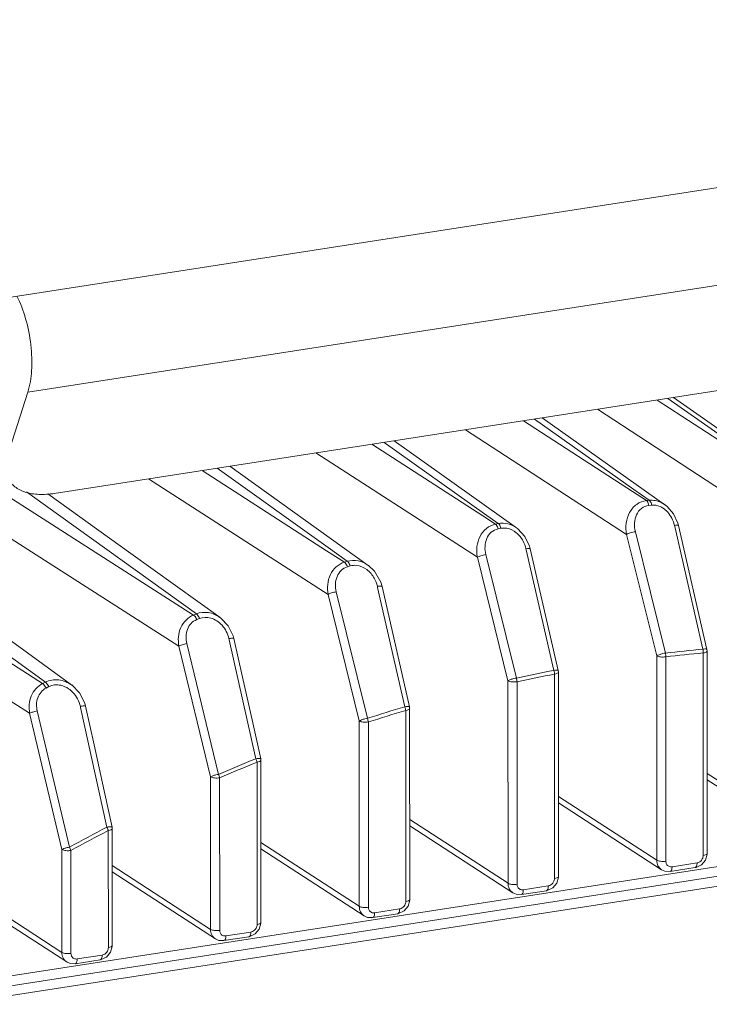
# Model space of a CAD drawing. Header units: millimetres. Extents: x 29170 to 33192, y 579 to 3108.
# Tile 207 of 256: x 32995 to 33045, y 1658 to 1730. Entities that reach past the tile are written whole.
import ezdxf

# ---------------------------------------------------------------- set-up
doc = ezdxf.new("R2010")
doc.units = ezdxf.units.MM
doc.layers.add('细实线', color=7, linetype='Continuous', lineweight=13)

msp = doc.modelspace()

# ---------------------------------------------------------------- linework, layer by layer
at = {"layer": '细实线'}
for p, q in [((32986.354, 1708.374), (33146.697, 1733.237)), ((32995.128, 1702.615), (33139.504, 1725.003)), ((32997.056, 1695.238), (33132.409, 1716.227)), ((32995.128, 1702.615), (32993.621, 1697.904)), ((33041.739, 1702.167), (33049.519, 1696.682)), ((33052.322, 1695.066), (33042.152, 1702.231)), ((33049.592, 1692.873), (33036.6, 1701.37)), ((33049.436, 1696.507), (33040.962, 1702.047)), ((33032.02, 1700.66), (33039.262, 1695.528)), ((33041.517, 1694.419), (33032.582, 1700.747)), ((33039.154, 1695.38), (33031.224, 1700.537)), ((33038.725, 1692.25), (33026.997, 1699.881)), ((33028.26, 1693.598), (33020.181, 1698.824)), ((33021.074, 1698.963), (33028.374, 1693.763)), ((33030.715, 1692.731), (33021.802, 1699.076)), ((33006.127, 1684.116), (32984.093, 1698.224)), ((33027.859, 1690.588), (33016.109, 1698.193)), ((33008.918, 1697.078), (33016.985, 1691.301)), ((33019.916, 1690.002), (33009.828, 1697.219)), ((33016.886, 1691.071), (33007.816, 1696.907)), ((33016.993, 1687.885), (33003.92, 1696.303)), ((32977.405, 1695.249), (32996.406, 1681.493)), ((33007.194, 1686.382), (32993.128, 1695.381)), ((32995.04, 1695.36), (32996.425, 1694.362)), ((33002.636, 1690.868), (32996.584, 1695.22)), ((33040.171, 1694.718), (33039.154, 1695.38)), ((33039.262, 1695.528), (33040.374, 1694.74)), ((32996.425, 1694.362), (33007.397, 1686.464)), ((33040.171, 1694.718), (33040.374, 1694.74)), ((33040.344, 1694.371), (33040.547, 1694.393)), ((33029.179, 1693.004), (33028.26, 1693.598)), ((33028.374, 1693.763), (33029.382, 1693.045)), ((33042.456, 1693.07), (33042.144, 1693.752)), ((33029.179, 1693.004), (33029.382, 1693.045)), ((33042.21, 1692.914), (33042.228, 1692.835)), ((33042.228, 1692.835), (33044.282, 1683.896)), ((33042.501, 1692.898), (33042.456, 1693.07)), ((33044.572, 1683.879), (33042.501, 1692.898)), ((33029.371, 1692.66), (33029.574, 1692.701)), ((33031.655, 1691.399), (33031.315, 1692.11)), ((33040.915, 1683.411), (33038.725, 1692.25)), ((33041.553, 1683.612), (33039.363, 1692.45)), ((33031.708, 1691.202), (33031.655, 1691.399)), ((33009.12, 1686.204), (33002.636, 1690.868)), ((33018.186, 1690.235), (33016.886, 1691.071)), ((33016.985, 1691.301), (33018.389, 1690.295)), ((33030.702, 1681.79), (33028.475, 1690.784)), ((33031.396, 1691.215), (33031.414, 1691.134)), ((33031.414, 1691.134), (33033.431, 1682.352)), ((33033.744, 1682.339), (33031.708, 1691.202)), ((33018.186, 1690.235), (33018.389, 1690.295)), ((33018.398, 1689.895), (33018.601, 1689.956)), ((33030.086, 1681.594), (33027.859, 1690.588)), ((33020.581, 1688.474), (33020.6, 1688.393)), ((33020.916, 1688.465), (33020.821, 1688.788)), ((33022.916, 1679.693), (33020.916, 1688.465)), ((32996.202, 1681.389), (32985.701, 1688.067)), ((33019.258, 1678.668), (33016.993, 1687.885)), ((33019.851, 1678.858), (33017.587, 1688.076)), ((33020.6, 1688.393), (33022.58, 1679.701)), ((33007.194, 1686.382), (33007.397, 1686.464)), ((32995.261, 1679.223), (32984.453, 1686.104)), ((33007.425, 1686.049), (33007.628, 1686.131)), ((33010.069, 1684.868), (33009.714, 1685.595)), ((33010.124, 1684.662), (33010.069, 1684.868)), ((33009.001, 1674.778), (33006.7, 1684.299)), ((33009.767, 1684.665), (33009.785, 1684.586)), ((33009.785, 1684.586), (33011.729, 1675.915)), ((33008.431, 1674.597), (33006.127, 1684.116)), ((33044.3, 1683.62), (33044.304, 1668.872)), ((33044.572, 1683.879), (33044.585, 1683.768)), ((33044.585, 1683.768), (33044.588, 1669.018)), ((33040.918, 1668.523), (33040.915, 1683.411)), ((33041.581, 1668.45), (33041.577, 1683.336)), ((33033.472, 1682.079), (33033.476, 1667.193)), ((33033.744, 1682.339), (33033.756, 1682.227)), ((33033.756, 1682.227), (33033.76, 1667.339)), ((32996.202, 1681.389), (32996.406, 1681.493)), ((32998.89, 1680.717), (32998.321, 1681.286)), ((33030.09, 1666.844), (33030.086, 1681.594)), ((33030.753, 1666.771), (33030.749, 1681.519)), ((32996.453, 1681.065), (32996.656, 1681.168)), ((32999.275, 1679.954), (32998.89, 1680.717)), ((32999.333, 1679.735), (32999.275, 1679.954)), ((32997.604, 1669.305), (32995.261, 1679.223)), ((32998.151, 1669.476), (32995.813, 1679.396)), ((32998.954, 1679.731), (32998.97, 1679.656)), ((32998.97, 1679.656), (33000.879, 1670.93)), ((33022.644, 1679.434), (33022.647, 1665.514)), ((33022.916, 1679.693), (33022.928, 1679.582)), ((33022.928, 1679.582), (33022.932, 1665.66)), ((33019.262, 1665.165), (33019.258, 1678.668)), ((33019.925, 1665.092), (33019.921, 1678.593)), ((33011.816, 1675.656), (33011.819, 1663.835)), ((33012.089, 1675.913), (33012.101, 1675.804)), ((33012.101, 1675.804), (33012.104, 1663.981)), ((33051.746, 1670.202), (33044.587, 1674.85)), ((33008.434, 1663.486), (33008.431, 1674.597)), ((33009.096, 1663.412), (33009.094, 1674.521)), ((33052.1, 1669.507), (33044.587, 1674.383)), ((33084.362, 1673.401), (32989.32, 1658.664)), ((33083.63, 1674.006), (32990.388, 1659.548)), ((33085.224, 1672.817), (32989.834, 1658.025)), ((33040.918, 1668.523), (33033.759, 1673.171)), ((33041.271, 1667.828), (33033.759, 1672.704)), ((33030.09, 1666.844), (33022.93, 1671.491)), ((33000.989, 1670.681), (33000.991, 1662.156)), ((33001.273, 1670.829), (33001.275, 1662.302)), ((33030.443, 1666.149), (33022.931, 1671.025)), ((33019.262, 1665.165), (33012.102, 1669.812)), ((32997.605, 1661.807), (32997.604, 1669.305)), ((32998.268, 1661.733), (32998.266, 1669.23)), ((33019.615, 1664.47), (33012.102, 1669.346)), ((33044.586, 1668.958), (33044.588, 1669.018)), ((33008.434, 1663.486), (33001.274, 1668.133)), ((33008.787, 1662.79), (33001.274, 1667.667)), ((33043.714, 1667.981), (33041.894, 1667.699)), ((33043.853, 1668.329), (33042.032, 1668.047)), ((33033.758, 1667.279), (33033.76, 1667.339)), ((32997.605, 1661.807), (32989.992, 1666.749)), ((32997.959, 1661.111), (32990.106, 1666.209)), ((33032.886, 1666.302), (33031.065, 1666.02)), ((33033.024, 1666.65), (33031.204, 1666.368)), ((33022.93, 1665.6), (33022.932, 1665.66)), ((33022.196, 1664.971), (33020.376, 1664.689)), ((33022.058, 1664.623), (33020.237, 1664.341)), ((33012.102, 1663.921), (33012.104, 1663.981)), ((33011.229, 1662.944), (33009.409, 1662.662)), ((33011.368, 1663.292), (33009.548, 1663.009)), ((33001.274, 1662.242), (33001.275, 1662.302)), ((33000.401, 1661.265), (32998.581, 1660.983)), ((33000.54, 1661.613), (32998.72, 1661.33))]:
    msp.add_line(p, q, dxfattribs=at)
for points in [[(32998.327, 1681.282), (32991.84, 1685.974), (32984.765, 1691.091), (32977.958, 1696.013)], [(33042.144, 1693.752), (33041.683, 1694.29), (33041.529, 1694.411)], [(33031.315, 1692.11), (33030.807, 1692.662), (33030.732, 1692.719)], [(33020.821, 1688.788), (33020.373, 1689.573), (33019.93, 1689.992)], [(33009.714, 1685.595), (33009.177, 1686.161), (33009.114, 1686.208)], [(33012.089, 1675.913), (33011.5, 1678.538), (33010.753, 1681.864), (33010.124, 1684.662)], [(33001.262, 1670.935), (33000.684, 1673.577), (32999.951, 1676.921), (32999.333, 1679.735)], [(33044.176, 1668.184), (33044.465, 1668.529), (33044.586, 1668.958)], [(33041.268, 1667.83), (33041.518, 1667.718), (33041.894, 1667.699)], [(33043.714, 1667.981), (33043.781, 1667.994), (33044.176, 1668.184)], [(33033.348, 1666.505), (33033.637, 1666.85), (33033.758, 1667.279)], [(33032.886, 1666.302), (33032.953, 1666.315), (33033.348, 1666.505)], [(33022.52, 1664.826), (33022.809, 1665.171), (33022.93, 1665.6)], [(33030.439, 1666.151), (33030.69, 1666.039), (33031.065, 1666.02)], [(33022.058, 1664.623), (33022.125, 1664.636), (33022.52, 1664.826)], [(33019.611, 1664.472), (33019.862, 1664.36), (33020.237, 1664.341)], [(33011.692, 1663.147), (33011.98, 1663.492), (33012.102, 1663.921)], [(33008.783, 1662.793), (33009.034, 1662.681), (33009.409, 1662.662)], [(33011.229, 1662.944), (33011.296, 1662.957), (33011.692, 1663.147)], [(33000.863, 1661.468), (33001.152, 1661.813), (33001.274, 1662.242)], [(33000.401, 1661.265), (33000.468, 1661.278), (33000.863, 1661.468)], [(32997.955, 1661.114), (32998.206, 1661.002), (32998.581, 1660.983)]]:
    msp.add_lwpolyline(points, dxfattribs=at)
for centre, radius, start, end in [((33040.021, 1692.412), 2.246, 12.93037, 27.19631), ((33029.227, 1690.716), 2.225, 12.94842, 28.2716), ((33018.437, 1687.984), 2.199, 12.88584, 29.27559), ((33054.132, 1576.145), 108.2, 95.22317, 96.67587), ((33054.13, 1576.098), 107.97, 95.22358, 96.67628), ((33043.146, 1683.682), 1.155, 1.51358, 10.68593), ((33043.215, 1683.682), 1.087, 356.77555, 1.57557), ((33054.914, 1571.113), 113.294, 100.93095, 102.33977), ((33054.909, 1571.077), 113.053, 100.93076, 102.33959), ((33032.226, 1682.028), 1.247, 6.57906, 15.06571), ((33032.336, 1682.04), 1.137, 2.06165, 6.62122), ((33056.242, 1565.954), 118.624, 106.48541, 107.86474), ((33056.233, 1565.927), 118.372, 106.48455, 107.86389), ((33021.294, 1679.246), 1.363, 11.79157, 19.50466), ((33021.448, 1679.277), 1.206, 7.52312, 11.81911), ((33058.082, 1560.871), 124.031, 111.94504, 113.31033), ((33058.077, 1560.843), 123.783, 111.94564, 113.31093), ((33010.356, 1675.302), 1.504, 16.20839, 24.07997), ((33010.574, 1675.366), 1.276, 13.20357, 16.1687), ((33060.358, 1556.058), 129.357, 117.37438, 118.74342), ((33060.36, 1556.026), 129.115, 117.37622, 118.74527), ((32999.353, 1670.093), 1.739, 22.81382, 28.75427), ((32999.614, 1670.202), 1.456, 19.25375, 22.82444), ((33000.772, 1670.828), 0.502, 0.03427, 12.30722)]:
    msp.add_arc(centre, radius, start, end, dxfattribs=at)
for points, knots in [([(32995.128, 1702.615), (32995.289, 1703.119), (32995.456, 1704.277), (32995.388, 1706.085), (32995.035, 1707.92), (32994.606, 1709.089), (32994.337, 1709.612)], [0, 0, 0, 0, 0.221298, 0.483304, 0.754196, 1, 1, 1, 1]), ([(32993.686, 1696.316), (32993.803, 1696.089), (32994.172, 1695.665), (32994.975, 1695.281), (32995.97, 1695.131), (32996.683, 1695.18), (32997.056, 1695.238)], [0, 0, 0, 0, 0.204268, 0.4327, 0.698017, 1, 1, 1, 1]), ([(33038.725, 1692.25), (33038.672, 1692.524), (33038.651, 1693.084), (33038.895, 1693.875), (33039.416, 1694.494), (33039.919, 1694.691), (33040.171, 1694.718)], [0, 0, 0, 0, 0.262575, 0.517317, 0.761752, 1, 1, 1, 1]), ([(33039.363, 1692.45), (33039.312, 1692.657), (33039.268, 1693.08), (33039.404, 1693.691), (33039.767, 1694.191), (33040.151, 1694.35), (33040.344, 1694.371)], [0, 0, 0, 0, 0.26347, 0.516817, 0.759619, 1, 1, 1, 1]), ([(33040.171, 1694.718), (33040.192, 1694.704), (33040.283, 1694.608), (33040.323, 1694.475), (33040.344, 1694.371)], [0, 0, 0, 0, 0.188765, 1, 1, 1, 1]), ([(33040.374, 1694.74), (33040.67, 1694.771), (33041.09, 1694.686), (33041.433, 1694.479), (33041.517, 1694.419)], [0, 0, 0, 0, 0.741821, 1, 1, 1, 1]), ([(33040.374, 1694.74), (33040.395, 1694.726), (33040.486, 1694.629), (33040.526, 1694.497), (33040.547, 1694.393)], [0, 0, 0, 0, 0.188777, 1, 1, 1, 1]), ([(33040.547, 1694.393), (33040.752, 1694.415), (33041.043, 1694.359), (33041.288, 1694.227), (33041.349, 1694.189)], [0, 0, 0, 0, 0.741004, 1, 1, 1, 1]), ([(33027.859, 1690.588), (33027.761, 1691.091), (33027.842, 1691.924), (33028.478, 1692.733), (33028.941, 1692.955), (33029.179, 1693.004)], [0, 0, 0, 0, 0.510854, 0.758219, 1, 1, 1, 1]), ([(33029.179, 1693.004), (33029.199, 1692.99), (33029.294, 1692.894), (33029.342, 1692.764), (33029.371, 1692.66)], [0, 0, 0, 0, 0.188199, 1, 1, 1, 1]), ([(33029.382, 1693.045), (33029.607, 1693.091), (33030.091, 1693.076), (33030.522, 1692.868), (33030.715, 1692.731)], [0, 0, 0, 0, 0.492666, 1, 1, 1, 1]), ([(33029.382, 1693.045), (33029.402, 1693.031), (33029.497, 1692.935), (33029.545, 1692.805), (33029.574, 1692.701)], [0, 0, 0, 0, 0.188204, 1, 1, 1, 1]), ([(33042.501, 1692.898), (33042.495, 1692.927), (33042.356, 1692.929), (33042.279, 1692.924), (33042.21, 1692.914)], [0, 0, 0, 0, 0.301839, 1, 1, 1, 1]), ([(33028.475, 1690.784), (33028.381, 1691.163), (33028.392, 1691.795), (33028.836, 1692.445), (33029.189, 1692.622), (33029.371, 1692.66)], [0, 0, 0, 0, 0.510363, 0.756332, 1, 1, 1, 1]), ([(33030.003, 1692.705), (33030.253, 1692.662), (33030.737, 1692.416), (33031.063, 1692), (33031.187, 1691.77)], [0, 0, 0, 0, 0.492849, 1, 1, 1, 1]), ([(33038.725, 1692.25), (33038.805, 1692.304), (33039.021, 1692.375), (33039.237, 1692.43), (33039.363, 1692.45)], [0, 0, 0, 0, 0.429369, 1, 1, 1, 1]), ([(33027.859, 1690.588), (33027.935, 1690.639), (33028.144, 1690.709), (33028.353, 1690.763), (33028.475, 1690.784)], [0, 0, 0, 0, 0.426522, 1, 1, 1, 1]), ([(33031.708, 1691.202), (33031.702, 1691.233), (33031.552, 1691.232), (33031.469, 1691.226), (33031.396, 1691.215)], [0, 0, 0, 0, 0.301621, 1, 1, 1, 1]), ([(33016.993, 1687.885), (33016.901, 1688.36), (33016.971, 1689.141), (33017.543, 1689.926), (33017.965, 1690.168), (33018.186, 1690.235)], [0, 0, 0, 0, 0.508292, 0.756594, 1, 1, 1, 1]), ([(33017.587, 1688.076), (33017.5, 1688.433), (33017.507, 1689.027), (33017.907, 1689.653), (33018.228, 1689.844), (33018.398, 1689.895)], [0, 0, 0, 0, 0.507514, 0.754766, 1, 1, 1, 1]), ([(33018.186, 1690.235), (33018.207, 1690.22), (33018.304, 1690.125), (33018.361, 1689.998), (33018.398, 1689.895)], [0, 0, 0, 0, 0.187776, 1, 1, 1, 1]), ([(33018.389, 1690.295), (33018.641, 1690.37), (33019.198, 1690.389), (33019.697, 1690.158), (33019.916, 1690.002)], [0, 0, 0, 0, 0.493469, 1, 1, 1, 1]), ([(33018.389, 1690.295), (33018.41, 1690.281), (33018.507, 1690.186), (33018.564, 1690.059), (33018.601, 1689.956)], [0, 0, 0, 0, 0.187771, 1, 1, 1, 1]), ([(33019.056, 1689.998), (33019.326, 1689.971), (33019.858, 1689.736), (33020.22, 1689.302), (33020.356, 1689.059)], [0, 0, 0, 0, 0.493772, 1, 1, 1, 1]), ([(33020.916, 1688.465), (33020.914, 1688.477), (33020.874, 1688.494), (33020.766, 1688.497), (33020.66, 1688.487), (33020.581, 1688.474)], [0, 0, 0, 0, 0.10157, 0.307113, 1, 1, 1, 1]), ([(33016.993, 1687.885), (33017.066, 1687.934), (33017.268, 1688.002), (33017.469, 1688.055), (33017.587, 1688.076)], [0, 0, 0, 0, 0.423742, 1, 1, 1, 1]), ([(33006.127, 1684.116), (33006.043, 1684.561), (33006.103, 1685.29), (33006.612, 1686.046), (33006.991, 1686.3), (33007.194, 1686.382)], [0, 0, 0, 0, 0.506021, 0.755074, 1, 1, 1, 1]), ([(33007.194, 1686.382), (33007.215, 1686.368), (33007.315, 1686.274), (33007.381, 1686.15), (33007.425, 1686.049)], [0, 0, 0, 0, 0.187466, 1, 1, 1, 1]), ([(33007.397, 1686.464), (33007.672, 1686.573), (33008.3, 1686.635), (33008.869, 1686.384), (33009.114, 1686.208)], [0, 0, 0, 0, 0.494318, 1, 1, 1, 1]), ([(33007.397, 1686.464), (33007.418, 1686.449), (33007.518, 1686.355), (33007.584, 1686.232), (33007.628, 1686.131)], [0, 0, 0, 0, 0.187469, 1, 1, 1, 1]), ([(33006.7, 1684.299), (33006.619, 1684.634), (33006.625, 1685.189), (33006.981, 1685.787), (33007.269, 1685.987), (33007.425, 1686.049)], [0, 0, 0, 0, 0.504999, 0.753315, 1, 1, 1, 1]), ([(33006.127, 1684.116), (33006.198, 1684.162), (33006.392, 1684.227), (33006.585, 1684.278), (33006.7, 1684.299)], [0, 0, 0, 0, 0.421011, 1, 1, 1, 1]), ([(33010.124, 1684.662), (33010.122, 1684.674), (33010.078, 1684.69), (33009.965, 1684.692), (33009.851, 1684.679), (33009.767, 1684.665)], [0, 0, 0, 0, 0.098781, 0.305416, 1, 1, 1, 1]), ([(33041.553, 1683.612), (33041.49, 1683.607), (33041.337, 1683.567), (33041.117, 1683.516), (33040.976, 1683.436), (33040.915, 1683.411)], [0, 0, 0, 0, 0.281898, 0.703087, 1, 1, 1, 1]), ([(33044.474, 1683.91), (33044.46, 1683.91), (33044.396, 1683.91), (33044.332, 1683.903), (33044.282, 1683.896)], [0, 0, 0, 0, 0.210623, 1, 1, 1, 1]), ([(33044.3, 1683.621), (33044.371, 1683.632), (33044.472, 1683.65), (33044.585, 1683.729), (33044.584, 1683.768)], [0, 0, 0, 0, 0.650989, 1, 1, 1, 1]), ([(33044.572, 1683.879), (33044.571, 1683.884), (33044.545, 1683.912), (33044.504, 1683.909), (33044.474, 1683.91)], [0, 0, 0, 0, 0.139048, 1, 1, 1, 1]), ([(33040.915, 1683.411), (33040.997, 1683.358), (33041.229, 1683.318), (33041.453, 1683.318), (33041.577, 1683.338)], [0, 0, 0, 0, 0.439135, 1, 1, 1, 1]), ([(33033.635, 1682.369), (33033.621, 1682.369), (33033.552, 1682.368), (33033.484, 1682.36), (33033.43, 1682.352)], [0, 0, 0, 0, 0.212412, 1, 1, 1, 1]), ([(33033.472, 1682.081), (33033.543, 1682.092), (33033.644, 1682.109), (33033.757, 1682.188), (33033.756, 1682.227)], [0, 0, 0, 0, 0.650993, 1, 1, 1, 1]), ([(33033.743, 1682.339), (33033.742, 1682.344), (33033.713, 1682.374), (33033.669, 1682.369), (33033.635, 1682.369)], [0, 0, 0, 0, 0.135109, 1, 1, 1, 1]), ([(32995.261, 1679.223), (32995.185, 1679.638), (32995.24, 1680.518), (32995.839, 1681.203), (32996.202, 1681.389)], [0, 0, 0, 0, 0.507984, 1, 1, 1, 1]), ([(32996.202, 1681.389), (32996.224, 1681.375), (32996.326, 1681.282), (32996.4, 1681.163), (32996.453, 1681.065)], [0, 0, 0, 0, 0.187246, 1, 1, 1, 1]), ([(32996.406, 1681.493), (32996.701, 1681.642), (32997.404, 1681.756), (32998.048, 1681.482), (32998.321, 1681.286)], [0, 0, 0, 0, 0.495321, 1, 1, 1, 1]), ([(32996.406, 1681.493), (32996.427, 1681.478), (32996.529, 1681.385), (32996.603, 1681.266), (32996.656, 1681.168)], [0, 0, 0, 0, 0.187244, 1, 1, 1, 1]), ([(33030.702, 1681.79), (33030.64, 1681.784), (33030.492, 1681.746), (33030.281, 1681.695), (33030.145, 1681.618), (33030.086, 1681.594)], [0, 0, 0, 0, 0.285564, 0.705058, 1, 1, 1, 1]), ([(33030.086, 1681.594), (33030.169, 1681.54), (33030.401, 1681.5), (33030.625, 1681.501), (33030.749, 1681.52)], [0, 0, 0, 0, 0.439135, 1, 1, 1, 1]), ([(32995.813, 1679.396), (32995.739, 1679.708), (32995.733, 1680.378), (32996.176, 1680.924), (32996.453, 1681.065)], [0, 0, 0, 0, 0.507596, 1, 1, 1, 1]), ([(32995.261, 1679.223), (32995.331, 1679.265), (32995.516, 1679.326), (32995.703, 1679.375), (32995.813, 1679.396)], [0, 0, 0, 0, 0.418333, 1, 1, 1, 1]), ([(32999.333, 1679.735), (32999.33, 1679.747), (32999.283, 1679.761), (32999.164, 1679.762), (32999.042, 1679.747), (32998.954, 1679.731)], [0, 0, 0, 0, 0.095349, 0.303195, 1, 1, 1, 1]), ([(33022.797, 1679.722), (33022.781, 1679.722), (33022.708, 1679.719), (33022.636, 1679.71), (33022.579, 1679.701)], [0, 0, 0, 0, 0.214161, 1, 1, 1, 1]), ([(33022.644, 1679.435), (33022.715, 1679.446), (33022.816, 1679.464), (33022.929, 1679.543), (33022.928, 1679.582)], [0, 0, 0, 0, 0.650996, 1, 1, 1, 1]), ([(33022.916, 1679.693), (33022.913, 1679.706), (33022.863, 1679.723), (33022.825, 1679.722), (33022.797, 1679.722)], [0, 0, 0, 0, 0.321797, 1, 1, 1, 1]), ([(33019.851, 1678.858), (33019.791, 1678.851), (33019.648, 1678.813), (33019.445, 1678.764), (33019.315, 1678.691), (33019.258, 1678.668)], [0, 0, 0, 0, 0.289098, 0.707027, 1, 1, 1, 1]), ([(33019.258, 1678.668), (33019.341, 1678.614), (33019.573, 1678.574), (33019.797, 1678.575), (33019.921, 1678.594)], [0, 0, 0, 0, 0.439135, 1, 1, 1, 1]), ([(33011.959, 1675.94), (33011.942, 1675.94), (33011.865, 1675.936), (33011.788, 1675.925), (33011.728, 1675.915)], [0, 0, 0, 0, 0.215908, 1, 1, 1, 1]), ([(33011.816, 1675.657), (33011.887, 1675.668), (33011.988, 1675.686), (33012.101, 1675.765), (33012.101, 1675.804)], [0, 0, 0, 0, 0.650999, 1, 1, 1, 1]), ([(33012.088, 1675.913), (33012.085, 1675.927), (33012.029, 1675.942), (33011.99, 1675.941), (33011.959, 1675.94)], [0, 0, 0, 0, 0.314133, 1, 1, 1, 1]), ([(33009, 1674.778), (33008.942, 1674.77), (33008.805, 1674.734), (33008.61, 1674.686), (33008.485, 1674.618), (33008.431, 1674.596)], [0, 0, 0, 0, 0.292525, 0.709009, 1, 1, 1, 1]), ([(33008.431, 1674.596), (33008.514, 1674.543), (33008.745, 1674.503), (33008.969, 1674.503), (33009.094, 1674.523)], [0, 0, 0, 0, 0.439135, 1, 1, 1, 1]), ([(33001.121, 1670.959), (33001.103, 1670.958), (33001.022, 1670.952), (33000.941, 1670.941), (33000.878, 1670.929)], [0, 0, 0, 0, 0.217685, 1, 1, 1, 1]), ([(33000.989, 1670.682), (33001.06, 1670.693), (33001.161, 1670.711), (33001.274, 1670.79), (33001.273, 1670.829)], [0, 0, 0, 0, 0.651, 1, 1, 1, 1]), ([(33001.261, 1670.935), (33001.259, 1670.95), (33001.196, 1670.962), (33001.155, 1670.961), (33001.121, 1670.959)], [0, 0, 0, 0, 0.305157, 1, 1, 1, 1]), ([(32998.15, 1669.475), (32998.094, 1669.467), (32997.962, 1669.433), (32997.775, 1669.387), (32997.655, 1669.325), (32997.604, 1669.305)], [0, 0, 0, 0, 0.295859, 0.711006, 1, 1, 1, 1]), ([(32997.604, 1669.305), (32997.686, 1669.251), (32997.918, 1669.212), (32998.142, 1669.212), (32998.266, 1669.231)], [0, 0, 0, 0, 0.439135, 1, 1, 1, 1]), ([(33041.268, 1667.83), (33041.159, 1667.901), (33040.975, 1668.113), (33040.918, 1668.386), (33040.918, 1668.523)], [0, 0, 0, 0, 0.484502, 1, 1, 1, 1]), ([(33040.918, 1668.523), (33041.001, 1668.47), (33041.233, 1668.43), (33041.457, 1668.43), (33041.581, 1668.45)], [0, 0, 0, 0, 0.439135, 1, 1, 1, 1]), ([(33044.588, 1669.018), (33044.588, 1668.98), (33044.476, 1668.9), (33044.375, 1668.883), (33044.304, 1668.872)], [0, 0, 0, 0, 0.349036, 1, 1, 1, 1]), ([(33041.894, 1667.699), (33041.942, 1667.706), (33042.028, 1667.839), (33042.032, 1667.965), (33042.032, 1668.047)], [0, 0, 0, 0, 0.372083, 1, 1, 1, 1]), ([(33043.714, 1667.981), (33043.762, 1667.989), (33043.848, 1668.121), (33043.853, 1668.247), (33043.853, 1668.329)], [0, 0, 0, 0, 0.372213, 1, 1, 1, 1]), ([(33033.76, 1667.339), (33033.76, 1667.3), (33033.647, 1667.221), (33033.547, 1667.204), (33033.476, 1667.193)], [0, 0, 0, 0, 0.349036, 1, 1, 1, 1]), ([(33030.439, 1666.151), (33030.331, 1666.222), (33030.146, 1666.434), (33030.09, 1666.707), (33030.09, 1666.844)], [0, 0, 0, 0, 0.484502, 1, 1, 1, 1]), ([(33030.09, 1666.844), (33030.173, 1666.791), (33030.405, 1666.751), (33030.628, 1666.751), (33030.753, 1666.771)], [0, 0, 0, 0, 0.439135, 1, 1, 1, 1]), ([(33031.065, 1666.02), (33031.113, 1666.027), (33031.2, 1666.16), (33031.204, 1666.286), (33031.204, 1666.368)], [0, 0, 0, 0, 0.372083, 1, 1, 1, 1]), ([(33032.886, 1666.302), (33032.934, 1666.309), (33033.02, 1666.442), (33033.024, 1666.568), (33033.024, 1666.65)], [0, 0, 0, 0, 0.372213, 1, 1, 1, 1]), ([(33022.932, 1665.66), (33022.932, 1665.621), (33022.819, 1665.542), (33022.718, 1665.525), (33022.647, 1665.514)], [0, 0, 0, 0, 0.349036, 1, 1, 1, 1]), ([(33019.611, 1664.472), (33019.503, 1664.543), (33019.318, 1664.755), (33019.262, 1665.028), (33019.262, 1665.165)], [0, 0, 0, 0, 0.484502, 1, 1, 1, 1]), ([(33019.262, 1665.165), (33019.345, 1665.112), (33019.576, 1665.072), (33019.8, 1665.072), (33019.925, 1665.092)], [0, 0, 0, 0, 0.439135, 1, 1, 1, 1]), ([(33022.057, 1664.623), (33022.105, 1664.63), (33022.192, 1664.763), (33022.196, 1664.889), (33022.196, 1664.971)], [0, 0, 0, 0, 0.372213, 1, 1, 1, 1]), ([(33020.237, 1664.341), (33020.285, 1664.348), (33020.371, 1664.481), (33020.376, 1664.607), (33020.376, 1664.689)], [0, 0, 0, 0, 0.372083, 1, 1, 1, 1]), ([(33008.783, 1662.793), (33008.675, 1662.864), (33008.49, 1663.076), (33008.434, 1663.349), (33008.434, 1663.486)], [0, 0, 0, 0, 0.484502, 1, 1, 1, 1]), ([(33008.434, 1663.486), (33008.516, 1663.432), (33008.748, 1663.393), (33008.972, 1663.393), (33009.096, 1663.412)], [0, 0, 0, 0, 0.439135, 1, 1, 1, 1]), ([(33012.104, 1663.981), (33012.104, 1663.942), (33011.991, 1663.863), (33011.89, 1663.846), (33011.819, 1663.835)], [0, 0, 0, 0, 0.349036, 1, 1, 1, 1]), ([(33009.409, 1662.662), (33009.457, 1662.669), (33009.543, 1662.802), (33009.548, 1662.928), (33009.548, 1663.009)], [0, 0, 0, 0, 0.372083, 1, 1, 1, 1]), ([(33011.229, 1662.944), (33011.277, 1662.951), (33011.363, 1663.084), (33011.368, 1663.21), (33011.368, 1663.292)], [0, 0, 0, 0, 0.372213, 1, 1, 1, 1]), ([(33001.275, 1662.302), (33001.276, 1662.263), (33001.163, 1662.184), (33001.062, 1662.167), (33000.991, 1662.156)], [0, 0, 0, 0, 0.349036, 1, 1, 1, 1]), ([(32997.955, 1661.114), (32997.847, 1661.185), (32997.662, 1661.397), (32997.605, 1661.669), (32997.605, 1661.807)], [0, 0, 0, 0, 0.484502, 1, 1, 1, 1]), ([(32997.605, 1661.807), (32997.688, 1661.753), (32997.92, 1661.714), (32998.144, 1661.714), (32998.268, 1661.733)], [0, 0, 0, 0, 0.439135, 1, 1, 1, 1]), ([(32998.581, 1660.983), (32998.629, 1660.99), (32998.715, 1661.122), (32998.72, 1661.249), (32998.72, 1661.33)], [0, 0, 0, 0, 0.372083, 1, 1, 1, 1]), ([(33000.401, 1661.265), (33000.449, 1661.272), (33000.535, 1661.405), (33000.54, 1661.531), (33000.54, 1661.613)], [0, 0, 0, 0, 0.372213, 1, 1, 1, 1])]:
    msp.add_open_spline(points, degree=3, knots=knots, dxfattribs=at)
for points in [[(33041.349, 1694.189), (33041.486, 1694.103), (33041.611, 1693.996), (33041.719, 1693.875)], [(33041.719, 1693.875), (33041.837, 1693.744), (33041.938, 1693.595), (33042.019, 1693.438)], [(33029.574, 1692.701), (33029.714, 1692.729), (33029.862, 1692.729), (33030.003, 1692.705)], [(33018.601, 1689.956), (33018.747, 1690), (33018.904, 1690.012), (33019.056, 1689.998)], [(33007.628, 1686.131), (33007.883, 1686.233), (33008.186, 1686.236), (33008.45, 1686.161)], [(33008.45, 1686.161), (33008.608, 1686.116), (33008.759, 1686.043), (33008.897, 1685.953)], [(33008.897, 1685.953), (33009.033, 1685.863), (33009.158, 1685.754), (33009.268, 1685.633)], [(33009.268, 1685.633), (33009.511, 1685.363), (33009.688, 1685.019), (33009.767, 1684.665)], [(33041.577, 1683.338), (33041.58, 1683.429), (33041.572, 1683.522), (33041.553, 1683.612)], [(32996.656, 1681.168), (32996.915, 1681.3), (32997.239, 1681.328), (32997.523, 1681.264)], [(32997.523, 1681.264), (32997.728, 1681.219), (32997.926, 1681.128), (32998.1, 1681.009)], [(33030.749, 1681.52), (33030.744, 1681.611), (33030.727, 1681.702), (33030.702, 1681.79)], [(32998.1, 1681.009), (32998.214, 1680.932), (32998.32, 1680.841), (32998.415, 1680.742)], [(32998.415, 1680.742), (32998.548, 1680.603), (32998.662, 1680.443), (32998.753, 1680.274)], [(32998.753, 1680.274), (32998.844, 1680.104), (32998.913, 1679.92), (32998.954, 1679.731)], [(33019.921, 1678.594), (33019.907, 1678.684), (33019.883, 1678.773), (33019.851, 1678.858)], [(33009.094, 1674.523), (33009.071, 1674.61), (33009.039, 1674.696), (33009, 1674.778)], [(32998.266, 1669.231), (32998.234, 1669.316), (32998.195, 1669.397), (32998.15, 1669.475)], [(33041.595, 1668.337), (33041.585, 1668.374), (33041.581, 1668.412), (33041.581, 1668.45)], [(33043.962, 1668.36), (33043.927, 1668.345), (33043.89, 1668.335), (33043.853, 1668.329)], [(33044.238, 1668.615), (33044.179, 1668.505), (33044.078, 1668.408), (33043.962, 1668.36)], [(33044.304, 1668.872), (33044.304, 1668.784), (33044.279, 1668.693), (33044.238, 1668.615)], [(33041.63, 1668.243), (33041.614, 1668.273), (33041.603, 1668.305), (33041.595, 1668.337)], [(33041.799, 1668.079), (33041.728, 1668.113), (33041.666, 1668.174), (33041.63, 1668.243)], [(33042.032, 1668.047), (33041.955, 1668.035), (33041.87, 1668.045), (33041.799, 1668.079)], [(33033.41, 1666.936), (33033.351, 1666.826), (33033.25, 1666.729), (33033.134, 1666.681)], [(33033.476, 1667.193), (33033.476, 1667.105), (33033.451, 1667.014), (33033.41, 1666.936)], [(33030.766, 1666.658), (33030.757, 1666.695), (33030.753, 1666.733), (33030.753, 1666.771)], [(33030.802, 1666.564), (33030.786, 1666.594), (33030.774, 1666.626), (33030.766, 1666.658)], [(33030.97, 1666.4), (33030.9, 1666.434), (33030.838, 1666.495), (33030.802, 1666.564)], [(33031.204, 1666.368), (33031.127, 1666.356), (33031.041, 1666.366), (33030.97, 1666.4)], [(33033.134, 1666.681), (33033.099, 1666.666), (33033.062, 1666.656), (33033.024, 1666.65)], [(33022.647, 1665.514), (33022.647, 1665.425), (33022.623, 1665.335), (33022.581, 1665.257)], [(33019.938, 1664.979), (33019.929, 1665.016), (33019.925, 1665.054), (33019.925, 1665.092)], [(33019.974, 1664.885), (33019.958, 1664.915), (33019.946, 1664.947), (33019.938, 1664.979)], [(33020.142, 1664.721), (33020.071, 1664.755), (33020.01, 1664.816), (33019.974, 1664.885)], [(33022.306, 1665.002), (33022.271, 1664.987), (33022.234, 1664.977), (33022.196, 1664.971)], [(33022.581, 1665.257), (33022.523, 1665.147), (33022.422, 1665.05), (33022.306, 1665.002)], [(33020.376, 1664.689), (33020.298, 1664.676), (33020.213, 1664.687), (33020.142, 1664.721)], [(33009.11, 1663.3), (33009.101, 1663.337), (33009.096, 1663.375), (33009.096, 1663.412)], [(33011.753, 1663.578), (33011.694, 1663.468), (33011.593, 1663.371), (33011.478, 1663.323)], [(33011.819, 1663.835), (33011.819, 1663.746), (33011.795, 1663.656), (33011.753, 1663.578)], [(33009.145, 1663.206), (33009.13, 1663.236), (33009.118, 1663.268), (33009.11, 1663.3)], [(33009.314, 1663.042), (33009.243, 1663.076), (33009.182, 1663.136), (33009.145, 1663.206)], [(33009.548, 1663.009), (33009.47, 1662.997), (33009.385, 1663.008), (33009.314, 1663.042)], [(33011.478, 1663.323), (33011.443, 1663.308), (33011.406, 1663.298), (33011.368, 1663.292)], [(33000.925, 1661.899), (33000.866, 1661.789), (33000.765, 1661.692), (33000.65, 1661.644)], [(33000.991, 1662.156), (33000.991, 1662.067), (33000.967, 1661.977), (33000.925, 1661.899)], [(32998.282, 1661.621), (32998.273, 1661.658), (32998.268, 1661.696), (32998.268, 1661.733)], [(32998.317, 1661.527), (32998.302, 1661.557), (32998.29, 1661.589), (32998.282, 1661.621)], [(32998.486, 1661.363), (32998.415, 1661.397), (32998.354, 1661.457), (32998.317, 1661.527)], [(32998.72, 1661.33), (32998.642, 1661.318), (32998.557, 1661.329), (32998.486, 1661.363)], [(33000.65, 1661.644), (33000.614, 1661.629), (33000.577, 1661.618), (33000.54, 1661.613)]]:
    msp.add_open_spline(points, degree=3, dxfattribs=at)

doc.saveas('drawing.dxf')
